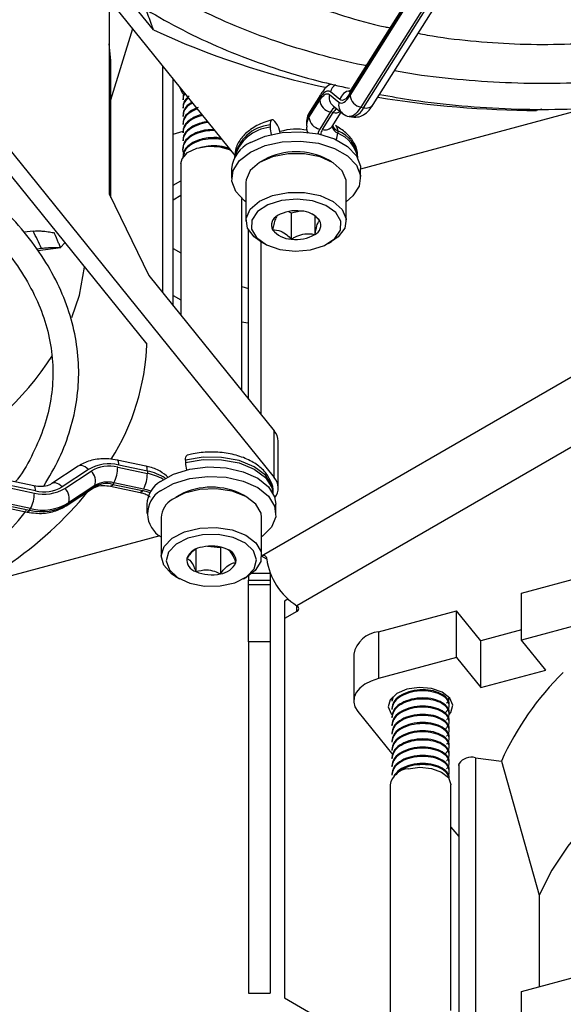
# Model space of a CAD drawing. Header units: millimetres. Extents: x 5 to 414, y 6 to 290.
# Tile 75 of 107: x 349.46 to 354.88, y 174.52 to 184.33. Entities that reach past the tile are written whole.
import ezdxf

# ---------------------------------------------------------------- set-up
doc = ezdxf.new("R2010")
doc.units = ezdxf.units.MM

msp = doc.modelspace()

# ---------------------------------------------------------------- linework, layer by layer
at = {"color": 7, "linetype": 'Continuous', "lineweight": 25}
for p, q in [((366.9467, 186.9965), (352.218, 178.4938)), ((354.1907, 185.8834), (352.7461, 183.592)), ((352.7501, 183.5751), (354.1907, 185.86)), ((354.2014, 185.9217), (352.7568, 183.6304)), ((354.2981, 185.7441), (352.8575, 183.4592)), ((352.8844, 183.4536), (354.325, 185.7385)), ((352.9811, 183.486), (354.4216, 185.7709)), ((347.5266, 185.3004), (351.9943, 179.7694)), ((351.6036, 182.9791), (349.8766, 185.1171)), ((350.7914, 184.2285), (350.5206, 184.5637)), ((350.3491, 184.5321), (350.3491, 182.597)), ((351.8686, 178.9919), (361.4396, 184.5171)), ((350.3673, 183.5316), (350.5839, 184.2414)), ((348.4733, 183.8845), (350.724, 181.0981)), ((350.8829, 181.6119), (350.8829, 183.8713)), ((350.3673, 182.5597), (350.3673, 183.8237)), ((350.9881, 181.4817), (350.9881, 183.7411)), ((351.0829, 183.6224), (351.0829, 183.6122)), ((352.4546, 183.5827), (352.3511, 183.4186)), ((352.5447, 183.5852), (352.6396, 183.5091)), ((352.6494, 183.5343), (352.5544, 183.6103)), ((351.0829, 183.5408), (351.0829, 183.5306)), ((352.4439, 183.5443), (352.3404, 183.3802)), ((352.3404, 183.3568), (352.4479, 183.5274)), ((351.0829, 183.4591), (351.0829, 183.4489)), ((352.3404, 183.3802), (352.3404, 183.3568)), ((352.5553, 183.4115), (352.4478, 183.241)), ((352.4746, 183.2353), (352.5822, 183.4059)), ((352.5822, 183.4059), (352.5553, 183.4115)), ((352.5713, 183.2677), (352.6606, 183.4093)), ((352.5806, 183.4734), (352.6755, 183.3974)), ((355.1211, 183.4503), (352.8557, 182.8405)), ((352.8575, 183.4592), (352.8844, 183.4536)), ((354.66, 183.44), (354.6093, 183.4263)), ((351.0829, 183.3775), (351.0829, 183.3673)), ((351.0829, 183.2958), (351.0829, 183.2856)), ((351.9532, 183.2822), (351.9532, 183.2589)), ((352.0136, 183.3008), (352.0015, 183.3158)), ((352.3145, 183.2956), (352.3145, 183.2722)), ((352.74, 183.3666), (352.7669, 183.361)), ((350.9881, 183.1916), (351.0877, 183.2184)), ((351.0829, 183.2142), (351.0829, 183.204)), ((352.5714, 183.2692), (352.5713, 183.2677)), ((352.6274, 183.2225), (352.6274, 183.1992)), ((351.0829, 183.1325), (351.0829, 183.1223)), ((351.0829, 183.0509), (351.0829, 183.0406)), ((351.0647, 182.8968), (351.0647, 181.3868)), ((351.0829, 182.9692), (351.0829, 182.959)), ((351.5986, 182.9609), (351.5986, 182.9536)), ((351.8946, 182.9345), (351.8592, 182.9141)), ((352.5665, 182.9141), (352.5311, 182.9345)), ((352.8271, 182.9536), (352.8271, 182.9609)), ((351.57, 182.8442), (351.57, 182.7509)), ((352.8557, 182.7509), (352.8557, 182.8442)), ((350.9881, 182.6822), (351.0647, 182.7265)), ((351.7128, 182.7101), (351.7128, 182.3251)), ((352.7128, 182.3251), (352.7128, 182.7101)), ((350.3491, 182.597), (350.7456, 181.7819)), ((350.9881, 182.5373), (351.0647, 182.5815)), ((351.6725, 180.6345), (351.6725, 182.5499)), ((352.1375, 182.4203), (352.1645, 182.4067)), ((352.1645, 182.4067), (352.2572, 182.4248)), ((352.1645, 182.4067), (352.1645, 182.1442)), ((352.3988, 182.3705), (352.3988, 182.1901)), ((349.5908, 182.2241), (349.5013, 182.213)), ((349.805, 182.2066), (349.8026, 182.2073)), ((351.7389, 180.5521), (351.7389, 182.2331)), ((349.8634, 182.0598), (349.908, 182.1083)), ((351.8592, 182.121), (351.8946, 182.1006)), ((351.8645, 180.3967), (351.8645, 182.118)), ((352.5311, 182.1006), (352.5665, 182.121)), ((349.6749, 182.0508), (349.6274, 182.0449)), ((349.6373, 182.0316), (349.8667, 182.0601)), ((350.9881, 182.051), (351.0647, 182.0068)), ((350.7456, 181.7819), (351.9943, 180.236)), ((350.9881, 181.5845), (351.0647, 181.5403)), ((349.6, 179.6869), (345.6308, 180.5209)), ((349.6155, 179.6371), (345.6464, 180.4711)), ((345.6464, 180.4477), (349.6044, 179.6161)), ((345.5741, 180.2584), (349.5321, 179.4268)), ((345.5976, 180.2769), (349.5556, 179.4453)), ((349.5653, 179.4608), (345.6073, 180.2924)), ((351.9943, 179.7694), (351.9943, 180.236)), ((352.0345, 179.6648), (352.0345, 180.1314)), ((350.0401, 179.8822), (349.7794, 179.7104)), ((350.7146, 179.8843), (350.4303, 179.9441)), ((350.4347, 179.8732), (350.7302, 179.8112)), ((350.7302, 179.8345), (350.4459, 179.8942)), ((351.109, 179.9428), (351.109, 179.9194)), ((350.1421, 179.8487), (349.8813, 179.6769)), ((349.9082, 179.6616), (350.169, 179.8334)), ((350.7302, 179.8345), (350.7302, 179.8112)), ((349.6, 179.6869), (349.5992, 179.6871)), ((349.9222, 179.4887), (350.183, 179.6605)), ((349.9353, 179.5022), (350.196, 179.674)), ((350.2058, 179.6895), (349.945, 179.5177)), ((350.196, 179.674), (350.2058, 179.6895)), ((350.3624, 179.6839), (350.6578, 179.6218)), ((350.3631, 179.6838), (350.3624, 179.6839)), ((350.3957, 179.7179), (350.3859, 179.7024)), ((350.3859, 179.7024), (350.6813, 179.6404)), ((350.6911, 179.6558), (350.3957, 179.7179)), ((350.6578, 179.6218), (350.657, 179.622)), ((351.0504, 179.5951), (351.015, 179.5746)), ((351.7222, 179.5746), (351.6869, 179.5951)), ((351.9829, 179.6141), (351.9829, 179.6214)), ((349.5556, 179.4453), (349.5653, 179.4608)), ((349.945, 179.5177), (349.9353, 179.5022)), ((350.7257, 179.5047), (350.7257, 179.4114)), ((352.0115, 179.4114), (352.0115, 179.5047)), ((350.8686, 179.3706), (350.8686, 178.9856)), ((351.8686, 178.9856), (351.8686, 179.3706)), ((350.8536, 179.1893), (348.4348, 178.5382)), ((351.328, 179.0857), (351.4583, 179.0741)), ((351.4583, 179.0741), (351.4623, 179.077)), ((351.4583, 179.0741), (351.4583, 178.8117)), ((351.2138, 179.0562), (351.2138, 178.8334)), ((351.9192, 178.9579), (351.8686, 178.9871)), ((351.015, 178.7816), (351.0504, 178.7611)), ((351.6869, 178.7611), (351.7222, 178.7816)), ((351.7389, 178.7917), (351.7389, 178.7492)), ((351.9532, 178.8146), (351.7713, 178.8146)), ((351.9539, 178.8246), (351.9532, 178.8146)), ((351.9532, 178.8146), (351.9532, 178.7492)), ((354.4577, 178.6181), (355.2345, 178.8272)), ((351.7389, 178.7492), (351.9532, 178.7492)), ((351.7389, 178.7029), (351.7389, 178.7492)), ((351.9532, 178.7029), (351.7389, 178.7029)), ((351.7389, 178.1348), (351.7389, 178.7029)), ((351.9532, 178.7492), (351.9532, 178.7029)), ((351.9532, 178.7029), (351.9532, 178.1348)), ((354.4577, 178.1515), (354.4577, 178.6181)), ((352.13, 178.5597), (352.0961, 178.5401)), ((352.0961, 178.5401), (352.0961, 178.3651)), ((352.218, 178.4355), (352.218, 178.4938)), ((352.218, 178.4355), (352.0961, 178.3651)), ((353.0335, 178.2347), (353.8103, 178.4439)), ((353.8103, 177.9773), (353.8103, 178.4439)), ((354.0518, 178.1449), (353.8103, 178.4439)), ((352.0961, 178.3651), (352.0961, 174.5875)), ((355.2345, 178.3606), (354.4577, 178.1515)), ((353.0335, 178.2347), (353.0335, 177.7681)), ((354.4577, 178.2541), (354.0518, 178.1449)), ((351.9532, 178.1348), (351.7389, 178.1348)), ((351.7389, 178.1348), (351.7389, 174.6358)), ((351.9532, 178.1348), (351.9532, 174.6358)), ((354.0518, 177.6783), (354.0518, 178.1449)), ((354.6992, 177.8526), (354.4577, 178.1515)), ((352.7861, 178.0105), (352.7861, 177.5439)), ((353.8103, 177.9773), (353.0335, 177.7681)), ((353.8103, 177.9773), (354.0518, 177.6783)), ((354.0518, 177.6783), (354.6992, 177.8526)), ((353.1662, 177.5519), (353.1662, 177.5417)), ((353.1803, 177.5869), (353.1676, 177.5415)), ((353.1761, 177.5821), (353.1676, 177.5518)), ((353.7376, 177.5009), (353.7376, 177.5111)), ((352.8262, 177.4394), (353.1752, 177.0073)), ((353.1662, 177.4702), (353.1662, 177.46)), ((353.7376, 177.4192), (353.7376, 177.4294)), ((353.1662, 177.3886), (353.1662, 177.3784)), ((353.1662, 177.3069), (353.1662, 177.2967)), ((353.7376, 177.3376), (353.7376, 177.3478)), ((353.1662, 177.2253), (353.1662, 177.2151)), ((353.7376, 177.2559), (353.7376, 177.2661)), ((353.1662, 177.1436), (353.1662, 177.1334)), ((353.7376, 177.1742), (353.7376, 177.1845)), ((353.1662, 177.062), (353.1662, 177.0518)), ((353.7376, 177.0926), (353.7376, 177.1028)), ((353.7376, 177.0109), (353.7376, 177.0211)), ((353.1662, 176.9803), (353.1662, 176.9701)), ((353.7376, 176.9293), (353.7376, 176.9395)), ((353.8359, 174.4461), (353.8359, 176.9214)), ((353.9987, 176.9801), (354.2577, 176.9456)), ((353.9987, 176.9801), (353.9987, 174.2446)), ((354.2577, 176.9456), (354.6336, 175.6123)), ((353.1662, 176.8987), (353.1662, 176.8885)), ((353.1662, 176.817), (353.1662, 176.8068)), ((353.7376, 176.8476), (353.7376, 176.8578)), ((353.8325, 176.9037), (353.8325, 174.4504)), ((353.7376, 176.7699), (353.7376, 176.7762)), ((353.1481, 176.7102), (353.1481, 174.2995)), ((353.7558, 174.4631), (353.7558, 176.7102)), ((353.7558, 176.2885), (353.8325, 176.1936)), ((354.6336, 175.6123), (354.6336, 174.6994)), ((354.4577, 174.6521), (355.7114, 174.9896)), ((354.4577, 174.1855), (354.4577, 174.6521)), ((351.7389, 174.6358), (351.9532, 174.6358)), ((352.0961, 174.5875), (352.836, 174.1603))]:
    msp.add_line(p, q, dxfattribs=at)
at = {"color": 7, "linetype": 'Continuous', "lineweight": 25, "flags": 128}
for points in [[(351.0481, 183.6668), (351.0773, 183.6023), (351.093, 183.5853)], [(352.5544, 183.6103), (352.5431, 183.6169), (352.5307, 183.6192), (352.5176, 183.6171), (352.5037, 183.6108), (352.4893, 183.6002), (352.4744, 183.5855), (352.4592, 183.5668), (352.4439, 183.5443)], [(352.4479, 183.5274), (352.4613, 183.5471), (352.4746, 183.5635), (352.4876, 183.5763), (352.5003, 183.5856), (352.5124, 183.5911), (352.5239, 183.5929), (352.5347, 183.5909), (352.5447, 183.5852)], [(352.7461, 183.592), (352.7327, 183.5723), (352.7194, 183.556), (352.7064, 183.5431), (352.6937, 183.5339), (352.6816, 183.5283), (352.6701, 183.5265), (352.6593, 183.5285), (352.6494, 183.5343)], [(352.6396, 183.5091), (352.6509, 183.5025), (352.6633, 183.5003), (352.6764, 183.5023), (352.6903, 183.5086), (352.7048, 183.5192), (352.7196, 183.5339), (352.7348, 183.5526), (352.7501, 183.5751)], [(352.8575, 183.4592), (352.8384, 183.4311), (352.8194, 183.4077), (352.8008, 183.3894), (352.7827, 183.3761), (352.7654, 183.3682), (352.7489, 183.3657), (352.7411, 183.3664)], [(352.0015, 183.3158), (351.9921, 183.3256), (351.983, 183.3315), (351.9747, 183.3333), (351.9674, 183.3307), (351.9614, 183.324), (351.9569, 183.3134), (351.9542, 183.2993), (351.9532, 183.2822)], [(351.7565, 183.1056), (351.9026, 183.1692), (352.0738, 183.2065), (352.2563, 183.2145), (352.4352, 183.1924), (352.5961, 183.1421), (352.726, 183.0677), (352.8143, 182.9752), (352.8539, 182.8721), (352.8557, 182.8442)], [(352.4478, 183.241), (352.4352, 183.2153), (352.4299, 183.1935)], [(351.7565, 183.0123), (351.9026, 183.0759), (352.0738, 183.1132), (352.2563, 183.1211), (352.4352, 183.0991), (352.5961, 183.0488), (352.726, 182.9744), (352.8143, 182.8819), (352.8539, 182.7788), (352.8415, 182.6734), (352.7782, 182.5743), (352.7128, 182.5176)], [(351.0647, 182.8968), (351.0769, 182.9459), (351.1316, 183.0066), (351.2224, 183.0506), (351.3354, 183.0712), (351.4536, 183.0653), (351.5587, 183.0337), (351.5599, 183.0331)], [(351.7128, 182.5176), (351.6997, 182.5274), (351.6114, 182.6199), (351.5718, 182.723), (351.5842, 182.8284), (351.6474, 182.9275), (351.7565, 183.0123)], [(352.7128, 182.7101), (352.7113, 182.7328), (352.6715, 182.825), (352.582, 182.9048), (352.4524, 182.9634), (352.297, 182.9946), (352.1324, 182.9949), (351.9765, 182.9644), (351.8462, 182.9063), (351.7557, 182.827), (351.7147, 182.735), (351.7128, 182.7101)], [(351.8592, 182.121), (351.7932, 182.1681), (351.7277, 182.2553), (351.7147, 182.35), (351.7557, 182.442), (351.8462, 182.5214), (351.9765, 182.5795), (352.1324, 182.61), (352.297, 182.6096), (352.4524, 182.5785), (352.582, 182.5198), (352.6715, 182.4401), (352.7113, 182.3479), (352.6971, 182.2532), (352.6304, 182.1663), (352.5665, 182.121)], [(352.3574, 182.0383), (352.4944, 182.0816), (352.5975, 182.1495), (352.6542, 182.2335), (352.6576, 182.3237), (352.6074, 182.4092), (352.5096, 182.4796), (352.376, 182.5264), (352.2228, 182.544), (352.0683, 182.5303), (351.9313, 182.4869), (351.8282, 182.4191), (351.7715, 182.335), (351.7681, 182.2448), (351.8183, 182.1594), (351.916, 182.089), (352.0496, 182.0422), (352.2029, 182.0246), (352.3574, 182.0383)], [(349.9784, 181.3626), (350.0529, 181.5878), (350.1053, 181.864)], [(351.6725, 181.6725), (351.737, 181.6542), (351.7389, 181.6537)], [(351.6725, 181.3198), (351.7327, 181.3119), (351.7389, 181.3112)], [(351.109, 179.9428), (351.1099, 179.9598), (351.1127, 179.9739), (351.1171, 179.9845), (351.1231, 179.9912), (351.1276, 179.9933)], [(351.9829, 179.6214), (351.97, 179.6936), (351.9061, 179.793), (351.7941, 179.8772), (351.6439, 179.9384), (351.4691, 179.9712), (351.2853, 179.9727), (351.109, 179.9428)], [(351.109, 179.9194), (351.2853, 179.9494), (351.4691, 179.9479), (351.6439, 179.915), (351.7941, 179.8538), (351.9061, 179.7697), (351.97, 179.6702), (351.9821, 179.6155)], [(350.1421, 179.8487), (350.1265, 179.8635), (350.1101, 179.8754), (350.0933, 179.8838), (350.077, 179.8885), (350.0616, 179.8893), (350.0478, 179.8862), (350.0401, 179.8822)], [(350.4459, 179.8942), (350.4451, 179.9112), (350.4429, 179.9252), (350.4393, 179.9356), (350.4344, 179.9421), (350.4303, 179.9441)], [(350.7302, 179.8345), (350.7294, 179.8515), (350.7272, 179.8655), (350.7236, 179.8759), (350.7187, 179.8823), (350.7146, 179.8843)], [(350.8595, 179.7313), (350.9907, 179.8049), (351.1525, 179.8542), (351.3318, 179.8752), (351.5142, 179.8662), (351.6847, 179.8279), (351.8296, 179.7634), (351.9371, 179.6779), (351.9986, 179.5784), (352.0115, 179.5047)], [(350.8595, 179.638), (350.9907, 179.7116), (351.1525, 179.7609), (351.3318, 179.7819), (351.5142, 179.7729), (351.6847, 179.7346), (351.8296, 179.6701), (351.9371, 179.5846), (351.9986, 179.4851), (352.0091, 179.3797), (351.9677, 179.2768), (351.8777, 179.1848), (351.8686, 179.1781)], [(349.6155, 179.6371), (349.6148, 179.6541), (349.6126, 179.6681), (349.609, 179.6785), (349.6041, 179.6849), (349.6, 179.6869)], [(349.8813, 179.6769), (349.8658, 179.6917), (349.8493, 179.7036), (349.8325, 179.712), (349.8162, 179.7167), (349.8008, 179.7175), (349.787, 179.7144), (349.7794, 179.7104)], [(350.196, 179.674), (350.1869, 179.6635), (350.183, 179.6605)], [(350.3859, 179.7024), (350.3783, 179.6921), (350.3709, 179.6858), (350.3642, 179.6837), (350.3631, 179.6838)], [(350.7656, 179.6333), (350.7333, 179.6449), (350.6911, 179.6558)], [(351.8686, 179.3706), (351.8629, 179.4139), (351.8118, 179.5042), (351.7126, 179.58), (351.5762, 179.6332), (351.4172, 179.6578), (351.253, 179.6514), (351.1013, 179.6145), (350.9786, 179.5512)], [(350.6813, 179.6404), (350.6737, 179.63), (350.6664, 179.6237), (350.6596, 179.6216), (350.6578, 179.6218)], [(349.9353, 179.5022), (349.9262, 179.4917), (349.9222, 179.4887)], [(349.5556, 179.4453), (349.5479, 179.435), (349.5406, 179.4287), (349.5338, 179.4266), (349.5321, 179.4268)], [(350.9786, 179.1662), (351.1013, 179.2296), (351.253, 179.2665), (351.4172, 179.2729), (351.5762, 179.2482), (351.7126, 179.1951), (351.8118, 179.1193), (351.8629, 179.029), (351.8605, 178.9339), (351.8048, 178.8445), (351.7222, 178.7816)], [(351.015, 178.7816), (350.9696, 178.8117), (350.8934, 178.8959), (350.8687, 178.9899), (350.8981, 179.0834), (350.9786, 179.1662)], [(351.0176, 179.1074), (350.9424, 179.0283), (350.9187, 178.9391), (350.9492, 178.8506), (351.0303, 178.7735), (351.1522, 178.717), (351.3002, 178.688), (351.4565, 178.69), (351.6021, 178.7227), (351.7196, 178.7823), (351.7948, 178.8614), (351.8185, 178.9505), (351.788, 179.039), (351.7069, 179.1161), (351.585, 179.1726), (351.437, 179.2016), (351.2807, 179.1996), (351.1351, 179.1669), (351.0176, 179.1074)], [(353.0335, 177.7681), (352.9612, 177.7434), (352.8987, 177.7111), (352.8482, 177.6723), (352.8119, 177.6285), (352.791, 177.5816), (352.7865, 177.5331), (352.7983, 177.4851), (352.8262, 177.4394)], [(353.7388, 177.4103), (353.754, 177.4306), (353.7731, 177.5021), (353.7432, 177.5725), (353.6691, 177.6309), (353.5619, 177.6684), (353.4379, 177.6794), (353.3161, 177.6622), (353.215, 177.6194), (353.1499, 177.5575), (353.1308, 177.486), (353.1606, 177.4156), (353.1749, 177.3999)], [(356.497, 177.3323), (356.1681, 177.1583), (355.8634, 176.9701), (355.5847, 176.7689), (355.3336, 176.556), (355.1118, 176.3325), (354.9205, 176.0998), (354.7607, 175.8592), (354.6336, 175.6123)], [(353.8325, 176.9037), (353.8325, 176.9061), (353.8359, 176.9214)], [(353.3288, 176.8705), (353.4445, 176.8855), (353.5613, 176.8738), (353.6615, 176.8372), (353.7297, 176.7812), (353.7557, 176.7144), (353.7558, 176.7102)]]:
    msp.add_lwpolyline(points, dxfattribs=at)
at = {"color": 7, "linetype": 'Continuous', "lineweight": 25}
for centre, radius, start, end in [((354.1894, 191.5538), 8.0751, 245.11493, 258.04593), ((348.4258, 183.8232), 1.9415, 0.01468, 7.84406), ((352.6704, 183.5809), 0.1197, 123.82975, 165.76585), ((352.5147, 183.5452), 0.0708, 148.08265, 180.74636), ((352.6493, 183.5572), 0.1083, 165.01996, 230.62561), ((352.7639, 183.5059), 0.1181, 96.34649, 166.10035), ((352.8169, 183.593), 0.0708, 148.05182, 180.74679), ((352.578, 183.5402), 0.1307, 185.62026, 260.02428), ((352.7442, 183.4811), 0.1083, 165.01857, 230.76425), ((352.8802, 183.5879), 0.1307, 185.62026, 260.02428), ((352.9096, 183.5389), 0.0889, 253.54549, 323.47571), ((354.6699, 193.7755), 10.3494, 260.86129, 269.66452), ((352.4707, 183.2941), 0.1562, 146.55617, 179.14925), ((352.4112, 183.3811), 0.0708, 148.05182, 180.74679), ((352.6489, 183.363), 0.1054, 116.93818, 152.58155), ((352.6994, 183.339), 0.135, 128.19031, 150.28974), ((352.6064, 183.5049), 0.1019, 256.23062, 297.75619), ((352.743, 183.5114), 0.1527, 279.38958, 337.74509), ((351.9913, 182.8838), 0.4002, 95.46046, 168.90277), ((351.806, 183.1546), 0.2539, 11.20752, 35.15849), ((352.4708, 183.2707), 0.1563, 146.56443, 178.81171), ((352.4704, 183.3696), 0.1307, 185.62026, 260.02428), ((351.9963, 182.8507), 0.4105, 96.02332, 165.2816), ((352.2367, 183.2644), 0.2835, 181.11063, 195.97032), ((352.213, 182.7148), 0.5253, 78.07312, 107.80219), ((352.5627, 183.1774), 0.1054, 146.67662, 174.61575), ((352.4998, 183.3206), 0.0889, 253.54549, 323.47571), ((352.661, 183.2831), 0.0904, 189.30678, 248.19596), ((352.6679, 183.3147), 0.1007, 203.53418, 246.27847), ((352.5728, 183.2293), 0.0551, 352.91603, 55.87359), ((352.4591, 183.2041), 0.1684, 335.72053, 358.3396), ((352.5142, 182.9291), 0.3146, 5.80112, 68.89855), ((352.5093, 182.8998), 0.3218, 9.86897, 68.47263), ((351.8853, 182.8164), 0.3166, 114.00359, 174.96854), ((352.2128, 182.3479), 0.6674, 61.5213, 118.4787), ((352.2104, 182.0621), 0.3658, 82.0279, 120.12878), ((352.253, 182.1776), 0.2469, 38.16072, 88.11243), ((352.0698, 182.2853), 0.1026, 114.72169, 207.20739), ((352.3559, 182.2833), 0.1026, 294.72169, 27.20739), ((347.6518, 181.1766), 2.2039, 23.36955, 28.37977), ((352.1726, 182.391), 0.2469, 218.16072, 268.11243), ((352.2152, 182.5064), 0.3658, 262.0279, 300.12878), ((348.454, 181.1731), 2.2712, 327.47049, 358.10733), ((346.8436, 182.9476), 3.5369, 300.68132, 326.28584), ((351.872, 180.129), 0.1625, 0.84803, 41.16834), ((350.349, 179.504), 0.4021, 76.06503, 120.97555), ((350.35, 179.5318), 0.3518, 76.06503, 120.97555), ((350.1, 179.8749), 0.3348, 332.03449, 359.71321), ((351.3924, 179.9249), 0.2835, 181.11063, 195.97032), ((350.0804, 179.7341), 0.1331, 340.43478, 48.28551), ((350.3954, 179.8128), 0.3348, 332.03449, 359.71321), ((350.6365, 179.3407), 0.5026, 57.30201, 79.26335), ((350.6323, 179.3038), 0.5167, 60.16989, 79.08055), ((351.8752, 179.6651), 0.1583, 322.93827, 41.1933), ((349.7012, 180.0063), 0.4021, 256.06503, 300.97555), ((349.7003, 179.9785), 0.3518, 256.06503, 300.97555), ((349.8196, 179.5622), 0.1331, 340.43478, 48.28551), ((350.3254, 179.4585), 0.2513, 76.06503, 120.97555), ((350.3351, 179.474), 0.2513, 76.06503, 120.97555), ((351.0061, 179.492), 0.2807, 121.49638, 177.40209), ((351.3686, 178.9921), 0.6818, 62.17576, 117.82424), ((347.0511, 182.1986), 4.0166, 304.64291, 320.30962), ((349.2696, 179.6178), 0.3348, 332.03449, 359.71321), ((350.6067, 179.2724), 0.3754, 66.60041, 78.54231), ((350.9995, 179.4108), 0.2669, 121.64095, 240.62914), ((349.6766, 179.9331), 0.5026, 256.06503, 300.97555), ((349.6864, 179.9486), 0.5026, 256.06503, 300.97555), ((351.0855, 179.3623), 0.2171, 119.50881, 177.81344), ((351.2992, 178.8863), 0.1927, 96.06958, 155.41042), ((351.3678, 178.6908), 0.3972, 66.92517, 102.93548), ((351.4905, 178.9372), 0.1234, 353.42199, 74.5458), ((351.2467, 178.9524), 0.1234, 173.42199, 254.5458), ((351.438, 179.0033), 0.1927, 276.06958, 335.41042), ((352.582, 179.0564), 0.67, 188.44935, 237.09876), ((351.3694, 179.1988), 0.3972, 246.92517, 282.93548), ((352.207, 178.4646), 0.0312, 290.78342, 69.21658), ((353.0624, 177.9542), 0.282, 95.88248, 168.48076), ((356.975, 175.7063), 2.9866, 134.67728, 155.48312), ((353.9612, 176.8291), 0.1556, 76.05039, 143.62134), ((353.3461, 176.669), 0.2023, 94.89617, 168.26128)]:
    msp.add_arc(centre, radius, start, end, dxfattribs=at)
for points, knots in [([(349.4087, 187.4756), (349.3878, 187.4323), (349.3215, 187.2948), (349.2569, 187.0553), (349.2143, 186.7614), (349.2198, 186.4668), (349.2697, 186.1748), (349.3642, 185.8872), (349.5025, 185.6062), (349.6836, 185.3339), (349.9063, 185.0723), (350.1689, 184.8236), (350.4692, 184.5902), (350.8046, 184.374), (351.1721, 184.1768), (351.5685, 184.0001), (351.991, 183.8463), (352.3837, 183.7271), (352.6416, 183.67), (352.7446, 183.6473)], [0, 0, 0, 0, 0.028379, 0.09019, 0.151648, 0.212853, 0.273979, 0.335172, 0.396607, 0.458371, 0.520461, 0.58281, 0.64533, 0.707944, 0.770592, 0.833232, 0.895849, 0.958436, 1, 1, 1, 1]), ([(352.9095, 183.8725), (352.9004, 183.8742), (352.7372, 183.9034), (352.4338, 183.9829), (352.0053, 184.1116), (351.6019, 184.2649), (351.2251, 184.4378), (350.8786, 184.6296), (350.5652, 184.8382), (350.2876, 185.0617), (350.048, 185.2979), (349.8481, 185.5447), (349.6893, 185.8), (349.5727, 186.062), (349.4991, 186.329), (349.4689, 186.5996), (349.4847, 186.8715), (349.5374, 187.1268), (349.6061, 187.2889), (349.637, 187.3617)], [0, 0, 0, 0, 0.003684, 0.066326, 0.128933, 0.1915, 0.254023, 0.316501, 0.378944, 0.441371, 0.503807, 0.56631, 0.628971, 0.691909, 0.755249, 0.819055, 0.883249, 0.947541, 1, 1, 1, 1]), ([(350.4417, 187.1896), (350.4178, 187.1201), (350.3643, 186.9645), (350.3351, 186.717), (350.3446, 186.453), (350.4004, 186.1919), (350.5, 185.9364), (350.6429, 185.6886), (350.8279, 185.4507), (351.0534, 185.2251), (351.3172, 185.0144), (351.6163, 184.8207), (351.9476, 184.6465), (352.3069, 184.4926), (352.6921, 184.3638), (352.9744, 184.283), (353.131, 184.2529), (353.1473, 184.2498)], [0, 0, 0, 0, 0.0574546, 0.1285355, 0.1992102, 0.2697748, 0.3404974, 0.4116545, 0.4833487, 0.5555193, 0.6280217, 0.7007065, 0.7734613, 0.8462041, 0.9189077, 0.991565, 1, 1, 1, 1]), ([(353.0444, 183.5864), (353.1544, 183.5664), (353.4225, 183.5175), (353.862, 183.4691), (354.356, 183.438), (354.8531, 183.434), (355.3487, 183.4561), (355.8388, 183.5044), (356.3195, 183.5785), (356.6953, 183.6583), (356.9894, 183.7336), (357.2779, 183.8162), (357.6408, 183.9391), (358.0473, 184.1075), (358.4265, 184.2972), (358.7747, 184.5068), (359.0904, 184.7345), (359.3655, 184.98), (359.5435, 185.1609), (359.6169, 185.2627), (359.6248, 185.2737)], [0, 0, 0, 0, 0.044126, 0.107514, 0.170888, 0.234257, 0.297627, 0.361004, 0.424395, 0.487806, 0.513951, 0.547372, 0.610832, 0.674345, 0.7379, 0.801496, 0.865122, 0.928746, 0.992312, 1, 1, 1, 1]), ([(350.7914, 184.2285), (350.7851, 184.2463), (350.7596, 184.3183), (350.7324, 184.3879), (350.7119, 184.4404)], [0, 0, 0, 0, 0.247434, 1, 1, 1, 1]), ([(353.428, 184.1949), (353.4581, 184.1889), (353.6278, 184.1548), (353.9499, 184.1176), (354.3892, 184.0852), (354.8326, 184.0814), (355.2743, 184.1033), (355.7096, 184.1519), (356.12, 184.2219), (356.3767, 184.2862), (356.4976, 184.3165)], [0, 0, 0, 0, 0.030346, 0.171095, 0.311799, 0.452483, 0.593172, 0.733884, 0.874645, 1, 1, 1, 1]), ([(356.9047, 183.9781), (356.8275, 183.9581), (356.6033, 183.9001), (356.2184, 183.8219), (355.7486, 183.7524), (355.2692, 183.7085), (354.7847, 183.6903), (354.299, 183.6974), (353.8176, 183.7321), (353.4471, 183.7737), (353.243, 183.8119), (353.1925, 183.8214)], [0, 0, 0, 0, 0.0667543, 0.1939887, 0.3212993, 0.44865, 0.5760266, 0.7034141, 0.8307958, 0.9581527, 1, 1, 1, 1]), ([(349.6996, 179.6852), (349.7533, 179.7769), (349.8614, 179.9612), (349.9687, 180.2491), (350.0342, 180.5421), (350.0533, 180.8368), (350.0271, 181.1304), (349.9561, 181.4206), (349.841, 181.7053), (349.6825, 181.9825), (349.4817, 182.2501), (349.24, 182.5059), (348.9594, 182.7476), (348.6423, 182.9733), (348.2914, 183.1807), (347.91, 183.3685), (347.5009, 183.5345), (347.0796, 183.6764), (346.7862, 183.7504), (346.645, 183.786)], [0, 0, 0, 0, 0.058473, 0.117571, 0.17632, 0.234765, 0.293044, 0.35131, 0.409725, 0.468422, 0.527441, 0.586745, 0.646258, 0.705897, 0.765595, 0.825305, 0.884999, 0.944666, 1, 1, 1, 1]), ([(352.5632, 183.6893), (352.5545, 183.6853), (352.522, 183.6706), (352.4893, 183.6331), (352.4646, 183.5972), (352.4546, 183.5827)], [0, 0, 0, 0, 0.1797402, 0.6688892, 1, 1, 1, 1]), ([(351.1022, 183.5998), (351.0993, 183.5965), (351.0832, 183.5785), (351.0853, 183.5576), (351.087, 183.5406)], [0, 0, 0, 0, 0.184123, 1, 1, 1, 1]), ([(351.1064, 183.5946), (351.1018, 183.5897), (351.0838, 183.5701), (351.0857, 183.5473), (351.087, 183.5304)], [0, 0, 0, 0, 0.253453, 1, 1, 1, 1]), ([(352.7568, 183.6304), (352.7512, 183.6225), (352.7416, 183.609), (352.7409, 183.6087), (352.7406, 183.6085)], [0, 0, 0, 0, 0.583695, 1, 1, 1, 1]), ([(346.5682, 183.5381), (346.6766, 183.5122), (346.9341, 183.4508), (347.318, 183.3267), (347.7186, 183.1716), (348.0911, 182.9956), (348.4331, 182.8013), (348.7415, 182.5904), (349.0137, 182.365), (349.2478, 182.1271), (349.4419, 181.879), (349.5947, 181.6226), (349.7052, 181.3598), (349.7726, 181.0922), (349.7962, 180.8213), (349.7748, 180.5493), (349.7095, 180.2783), (349.5953, 180.0123), (349.4957, 179.8275), (349.4224, 179.7347), (349.4153, 179.7257)], [0, 0, 0, 0, 0.042944, 0.10193, 0.160877, 0.219782, 0.278646, 0.337478, 0.396298, 0.455132, 0.514041, 0.573112, 0.632462, 0.692204, 0.752386, 0.812908, 0.873464, 0.933726, 0.993574, 1, 1, 1, 1]), ([(351.1457, 183.5711), (351.1244, 183.5507), (351.088, 183.516), (351.0873, 183.4756), (351.087, 183.4589)], [0, 0, 0, 0, 0.5862564, 1, 1, 1, 1]), ([(351.1396, 183.5534), (351.121, 183.5355), (351.0874, 183.5031), (351.0872, 183.4655), (351.087, 183.4487)], [0, 0, 0, 0, 0.555576, 1, 1, 1, 1]), ([(351.176, 183.5084), (351.1656, 183.5023), (351.1274, 183.4798), (351.0891, 183.4337), (351.0876, 183.3938), (351.087, 183.3773)], [0, 0, 0, 0, 0.1802339, 0.660827, 1, 1, 1, 1]), ([(351.1832, 183.4996), (351.1701, 183.4931), (351.1271, 183.4718), (351.0894, 183.4233), (351.0877, 183.3835), (351.087, 183.3671)], [0, 0, 0, 0, 0.202613, 0.670086, 1, 1, 1, 1]), ([(352.7706, 183.3611), (352.7951, 183.36), (352.843, 183.3577), (352.9044, 183.3933), (352.9467, 183.435), (352.9712, 183.4713), (352.9811, 183.486)], [0, 0, 0, 0, 0.255205, 0.498124, 0.79741, 1, 1, 1, 1]), ([(351.2377, 183.455), (351.2236, 183.4503), (351.1883, 183.4382), (351.1344, 183.4022), (351.0886, 183.3524), (351.0875, 183.3122), (351.087, 183.2956)], [0, 0, 0, 0, 0.151407, 0.380594, 0.743725, 1, 1, 1, 1]), ([(351.229, 183.4428), (351.1993, 183.4289), (351.1389, 183.4006), (351.089, 183.3419), (351.0876, 183.3019), (351.087, 183.2854)], [0, 0, 0, 0, 0.361102, 0.73566, 1, 1, 1, 1]), ([(351.2755, 183.3852), (351.2713, 183.3845), (351.2424, 183.3793), (351.1962, 183.3596), (351.1339, 183.3212), (351.0888, 183.2706), (351.0875, 183.2305), (351.087, 183.214)], [0, 0, 0, 0, 0.0371175, 0.2525126, 0.4543934, 0.7742588, 1, 1, 1, 1]), ([(352.3511, 183.4186), (352.3391, 183.3972), (352.3175, 183.359), (352.3189, 183.3155), (352.3195, 183.2963)], [0, 0, 0, 0, 0.557951, 1, 1, 1, 1]), ([(352.6755, 183.3974), (352.6959, 183.3818), (352.7174, 183.3654), (352.7424, 183.3667), (352.7436, 183.3668)], [0, 0, 0, 0, 0.951808, 1, 1, 1, 1]), ([(351.284, 183.3747), (351.2663, 183.3713), (351.2119, 183.3608), (351.1412, 183.3178), (351.0887, 183.2606), (351.0875, 183.2204), (351.087, 183.2037)], [0, 0, 0, 0, 0.151613, 0.465164, 0.778715, 1, 1, 1, 1]), ([(351.3327, 183.3145), (351.309, 183.3108), (351.2604, 183.3031), (351.196, 183.2784), (351.134, 183.2393), (351.0887, 183.189), (351.0875, 183.1489), (351.087, 183.1323)], [0, 0, 0, 0, 0.17521, 0.359714, 0.532642, 0.806634, 1, 1, 1, 1]), ([(351.3403, 183.3051), (351.3389, 183.305), (351.3011, 183.3038), (351.2273, 183.2835), (351.1408, 183.2373), (351.0888, 183.1787), (351.0875, 183.1387), (351.087, 183.1221)], [0, 0, 0, 0, 0.0098623, 0.2709178, 0.5403756, 0.8098333, 1, 1, 1, 1]), ([(351.9718, 183.3328), (351.9449, 183.3246), (351.8666, 183.3009), (351.7578, 183.2428), (351.6642, 183.1557), (351.6072, 183.059), (351.6029, 182.9908), (351.6009, 182.9597)], [0, 0, 0, 0, 0.131316, 0.381751, 0.609703, 0.822328, 1, 1, 1, 1]), ([(351.4043, 183.2258), (351.3815, 183.2256), (351.3223, 183.2251), (351.2275, 183.2027), (351.1395, 183.1554), (351.0883, 183.0916), (351.0752, 183.0288), (351.0974, 182.9929), (351.1063, 182.9786)], [0, 0, 0, 0, 0.116685, 0.303368, 0.49606, 0.688752, 0.875436, 1, 1, 1, 1]), ([(351.3982, 183.2334), (351.3775, 183.2342), (351.3316, 183.236), (351.2615, 183.2209), (351.196, 183.197), (351.134, 183.1576), (351.0887, 183.1073), (351.0875, 183.0672), (351.087, 183.0506)], [0, 0, 0, 0, 0.130666, 0.289167, 0.448179, 0.597214, 0.83335, 1, 1, 1, 1]), ([(352.3195, 183.2742), (352.3175, 183.2609), (352.3136, 183.2354), (352.3255, 183.2125), (352.3312, 183.2015)], [0, 0, 0, 0, 0.519458, 1, 1, 1, 1]), ([(352.8211, 182.963), (352.8225, 182.9789), (352.8272, 183.032), (352.7863, 183.118), (352.713, 183.2085), (352.6403, 183.2527), (352.6037, 183.2749)], [0, 0, 0, 0, 0.123762, 0.413917, 0.704912, 1, 1, 1, 1]), ([(351.468, 183.1469), (351.4619, 183.1486), (351.4225, 183.1592), (351.3474, 183.1552), (351.2617, 183.1399), (351.1959, 183.1151), (351.134, 183.076), (351.0887, 183.0257), (351.0875, 182.9856), (351.087, 182.969)], [0, 0, 0, 0, 0.03854, 0.245326, 0.382922, 0.520961, 0.65034, 0.85533, 1, 1, 1, 1]), ([(351.4763, 183.1366), (351.4548, 183.1399), (351.4096, 183.1468), (351.3242, 183.1428), (351.2273, 183.1214), (351.1408, 183.0736), (351.0888, 183.0155), (351.0875, 182.9754), (351.087, 182.9588)], [0, 0, 0, 0, 0.122059, 0.256741, 0.452705, 0.654977, 0.857249, 1, 1, 1, 1]), ([(351.5534, 183.0416), (351.5514, 183.0429), (351.526, 183.059), (351.4483, 183.0732), (351.3486, 183.0746), (351.2803, 183.0617), (351.2519, 183.053), (351.2464, 183.0513)], [0, 0, 0, 0, 0.028634, 0.366974, 0.714206, 0.945254, 1, 1, 1, 1]), ([(351.5691, 183.0218), (351.5622, 183.0264), (351.5403, 183.0413), (351.5005, 183.0513), (351.4709, 183.0565), (351.4642, 183.0577)], [0, 0, 0, 0, 0.260933, 0.831622, 1, 1, 1, 1]), ([(352.0268, 182.3785), (352.0199, 182.3704), (352.0081, 182.3566), (351.9909, 182.2976), (351.9823, 182.2566), (351.9785, 182.2384)], [0, 0, 0, 0, 0.4391165, 0.7513669, 1, 1, 1, 1]), ([(352.4472, 182.3302), (352.4206, 182.3586), (352.3936, 182.3873), (352.3651, 182.3983), (352.3647, 182.3984)], [0, 0, 0, 0, 0.986887, 1, 1, 1, 1]), ([(352.3988, 182.1901), (352.4057, 182.2221), (352.4176, 182.2769), (352.4348, 182.3177), (352.4434, 182.3263), (352.4472, 182.3302)], [0, 0, 0, 0, 0.439117, 0.751367, 1, 1, 1, 1]), ([(349.5908, 182.2241), (349.5987, 182.2249), (349.617, 182.2267), (349.6521, 182.227), (349.7045, 182.2239), (349.7637, 182.2158), (349.789, 182.2103), (349.8026, 182.2073)], [0, 0, 0, 0, 0.065572, 0.152953, 0.308608, 0.62843, 1, 1, 1, 1]), ([(349.8538, 182.0872), (349.8513, 182.0935), (349.8356, 182.1337), (349.8177, 182.1736), (349.8026, 182.2073)], [0, 0, 0, 0, 0.155476, 1, 1, 1, 1]), ([(351.9785, 182.2384), (352.0051, 182.2369), (352.0507, 182.2343), (352.1169, 182.1917), (352.1499, 182.1588), (352.1645, 182.1442)], [0, 0, 0, 0, 0.439117, 0.751367, 1, 1, 1, 1]), ([(352.1645, 182.1442), (352.176, 182.1511), (352.2123, 182.1729), (352.2791, 182.1985), (352.3481, 182.2005), (352.3855, 182.1928), (352.3988, 182.1901)], [0, 0, 0, 0, 0.156025, 0.493707, 0.819058, 1, 1, 1, 1]), ([(349.8634, 182.0598), (349.8517, 182.0594), (349.8336, 182.0587), (349.7825, 182.058), (349.7424, 182.0566), (349.7082, 182.0543), (349.6868, 182.0522), (349.6766, 182.051), (349.6749, 182.0508)], [0, 0, 0, 0, 0.419479, 0.643307, 0.804216, 0.903615, 0.984546, 1, 1, 1, 1]), ([(349.8634, 182.0598), (349.8626, 182.0622), (349.8594, 182.0714), (349.8562, 182.0805), (349.8538, 182.0872)], [0, 0, 0, 0, 0.261217, 1, 1, 1, 1]), ([(350.4303, 179.9441), (350.4017, 179.9489), (350.3211, 179.9624), (350.195, 179.9524), (350.0956, 179.9168), (350.0494, 179.888), (350.0401, 179.8822)], [0, 0, 0, 0, 0.204453, 0.576479, 0.91487, 1, 1, 1, 1]), ([(351.9812, 179.617), (351.9818, 179.6201), (351.9893, 179.6603), (351.9626, 179.7389), (351.9012, 179.836), (351.802, 179.917), (351.6721, 179.9793), (351.5166, 180.0179), (351.3492, 180.0287), (351.2175, 180.0155), (351.1467, 179.998), (351.1276, 179.9933)], [0, 0, 0, 0, 0.010638, 0.135663, 0.258071, 0.386778, 0.524474, 0.665744, 0.806734, 0.947925, 1, 1, 1, 1]), ([(350.9386, 179.7709), (350.9129, 179.7929), (350.8579, 179.8399), (350.7743, 179.8708), (350.7232, 179.8824), (350.7146, 179.8843)], [0, 0, 0, 0, 0.421652, 0.901957, 1, 1, 1, 1]), ([(349.7794, 179.7104), (349.77, 179.705), (349.7422, 179.6892), (349.6813, 179.6756), (349.6252, 179.6834), (349.6, 179.6869)], [0, 0, 0, 0, 0.2198841, 0.6499663, 1, 1, 1, 1]), ([(350.183, 179.6605), (350.1924, 179.6659), (350.2201, 179.6817), (350.281, 179.6952), (350.3372, 179.6874), (350.3624, 179.6839)], [0, 0, 0, 0, 0.2198841, 0.6499663, 1, 1, 1, 1]), ([(350.6578, 179.6218), (350.6708, 179.6186), (350.7022, 179.6106), (350.7383, 179.5923), (350.7553, 179.575), (350.7551, 179.5749), (350.755, 179.5749)], [0, 0, 0, 0, 0.2133074, 0.5151355, 0.8023113, 1, 1, 1, 1]), ([(349.5321, 179.4268), (349.5606, 179.422), (349.6412, 179.4085), (349.7673, 179.4185), (349.8668, 179.4541), (349.9129, 179.4829), (349.9222, 179.4887)], [0, 0, 0, 0, 0.204453, 0.576479, 0.91487, 1, 1, 1, 1]), ([(342.9429, 177.7549), (343.0529, 177.7349), (343.3209, 177.686), (343.7605, 177.6377), (344.2544, 177.6065), (344.7515, 177.6025), (345.2471, 177.6246), (345.7373, 177.6729), (346.218, 177.747), (346.5938, 177.8268), (346.8879, 177.9021), (347.1764, 177.9847), (347.5393, 178.1076), (347.9458, 178.276), (348.325, 178.4657), (348.6732, 178.6753), (348.9889, 178.903), (349.2639, 179.1485), (349.442, 179.3294), (349.5153, 179.4312), (349.5232, 179.4422)], [0, 0, 0, 0, 0.044126, 0.107514, 0.170888, 0.234257, 0.297627, 0.361004, 0.424395, 0.487806, 0.513951, 0.547372, 0.610832, 0.674345, 0.7379, 0.801496, 0.865122, 0.928746, 0.992312, 1, 1, 1, 1]), ([(351.2161, 179.0563), (351.2115, 179.0544), (351.1899, 179.0455), (351.1575, 179.0103), (351.1328, 178.978), (351.124, 178.9665)], [0, 0, 0, 0, 0.145222, 0.694514, 1, 1, 1, 1]), ([(351.6132, 178.9231), (351.6003, 178.954), (351.5784, 179.0068), (351.5502, 179.0418), (351.5377, 179.0482), (351.5341, 179.05)], [0, 0, 0, 0, 0.501029, 0.857304, 1, 1, 1, 1]), ([(351.8686, 178.9911), (351.8729, 178.993), (351.8828, 178.9975), (351.8967, 178.996), (351.9088, 178.9875), (351.9163, 178.9738), (351.9184, 178.9625), (351.9192, 178.9579)], [0, 0, 0, 0, 0.170244, 0.396218, 0.621912, 0.846521, 1, 1, 1, 1]), ([(351.124, 178.9665), (351.1369, 178.9594), (351.1589, 178.9473), (351.1908, 178.8908), (351.2067, 178.851), (351.2138, 178.8334)], [0, 0, 0, 0, 0.439117, 0.751367, 1, 1, 1, 1]), ([(351.4583, 178.8117), (351.4672, 178.8234), (351.4918, 178.8561), (351.5375, 178.9005), (351.5816, 178.9197), (351.6056, 178.9223), (351.6132, 178.9231)], [0, 0, 0, 0, 0.180942, 0.506293, 0.843975, 1, 1, 1, 1]), ([(351.2138, 178.8334), (351.2488, 178.8423), (351.3087, 178.8575), (351.3958, 178.8406), (351.4391, 178.8206), (351.4583, 178.8117)], [0, 0, 0, 0, 0.4391165, 0.7513669, 1, 1, 1, 1]), ([(353.7362, 177.5112), (353.7367, 177.5125), (353.7439, 177.5331), (353.7168, 177.5744), (353.6549, 177.6234), (353.5574, 177.6531), (353.4449, 177.6598), (353.3329, 177.6401), (353.2404, 177.5967), (353.1776, 177.5376), (353.1709, 177.4924), (353.1676, 177.4701)], [0, 0, 0, 0, 0.008575, 0.132666, 0.256757, 0.384109, 0.506419, 0.632666, 0.758913, 0.881223, 1, 1, 1, 1]), ([(353.6925, 177.4246), (353.7017, 177.4315), (353.7329, 177.4547), (353.7438, 177.505), (353.7202, 177.5639), (353.654, 177.6133), (353.5576, 177.6429), (353.4448, 177.6496), (353.333, 177.6299), (353.2404, 177.5865), (353.1776, 177.5274), (353.1709, 177.4822), (353.1676, 177.4599)], [0, 0, 0, 0, 0.045644, 0.15428, 0.260134, 0.365988, 0.474624, 0.578959, 0.686651, 0.794344, 0.898679, 1, 1, 1, 1]), ([(353.7362, 177.4296), (353.7367, 177.4309), (353.7439, 177.4514), (353.7168, 177.4928), (353.6549, 177.5417), (353.5574, 177.5714), (353.4449, 177.5781), (353.3329, 177.5585), (353.2404, 177.515), (353.1776, 177.4559), (353.1709, 177.4107), (353.1676, 177.3884)], [0, 0, 0, 0, 0.008575, 0.132666, 0.256757, 0.384109, 0.506419, 0.632666, 0.758913, 0.881223, 1, 1, 1, 1]), ([(353.7121, 177.3593), (353.7142, 177.3609), (353.737, 177.3792), (353.7427, 177.4236), (353.7205, 177.4822), (353.6539, 177.5316), (353.5577, 177.5612), (353.4448, 177.5679), (353.333, 177.5483), (353.2404, 177.5048), (353.1776, 177.4457), (353.1709, 177.4005), (353.1676, 177.3782)], [0, 0, 0, 0, 0.01086, 0.123455, 0.233168, 0.34288, 0.455475, 0.563613, 0.675231, 0.786848, 0.894986, 1, 1, 1, 1]), ([(353.7121, 177.5226), (353.7142, 177.5242), (353.7357, 177.5414), (353.736, 177.563), (353.7362, 177.5827)], [0, 0, 0, 0, 0.093721, 1, 1, 1, 1]), ([(353.7362, 177.3479), (353.7367, 177.3492), (353.7439, 177.3698), (353.7168, 177.4111), (353.6549, 177.4601), (353.5574, 177.4898), (353.4449, 177.4965), (353.3329, 177.4768), (353.2404, 177.4334), (353.1776, 177.3743), (353.1709, 177.3291), (353.1676, 177.3068)], [0, 0, 0, 0, 0.008575, 0.132666, 0.256757, 0.384109, 0.506419, 0.632666, 0.758913, 0.881223, 1, 1, 1, 1]), ([(353.6925, 177.2613), (353.7017, 177.2682), (353.7329, 177.2914), (353.7438, 177.3416), (353.7202, 177.4006), (353.654, 177.4499), (353.5576, 177.4795), (353.4448, 177.4863), (353.333, 177.4666), (353.2404, 177.4231), (353.1776, 177.3641), (353.1709, 177.3189), (353.1676, 177.2966)], [0, 0, 0, 0, 0.045644, 0.15428, 0.260134, 0.365988, 0.474624, 0.578959, 0.686651, 0.794344, 0.898679, 1, 1, 1, 1]), ([(353.7362, 177.2663), (353.7367, 177.2676), (353.7439, 177.2881), (353.7168, 177.3295), (353.6549, 177.3784), (353.5574, 177.4081), (353.4449, 177.4148), (353.3329, 177.3952), (353.2404, 177.3517), (353.1776, 177.2926), (353.1709, 177.2474), (353.1676, 177.2251)], [0, 0, 0, 0, 0.008575, 0.132666, 0.256757, 0.384109, 0.506419, 0.632666, 0.758913, 0.881223, 1, 1, 1, 1]), ([(353.7121, 177.196), (353.7142, 177.1976), (353.737, 177.2159), (353.7427, 177.2603), (353.7205, 177.3189), (353.6539, 177.3683), (353.5577, 177.3979), (353.4448, 177.4046), (353.333, 177.3849), (353.2404, 177.3415), (353.1776, 177.2824), (353.1709, 177.2372), (353.1676, 177.2149)], [0, 0, 0, 0, 0.01086, 0.123455, 0.233168, 0.34288, 0.455475, 0.563613, 0.675231, 0.786848, 0.894986, 1, 1, 1, 1]), ([(353.7362, 177.1846), (353.7367, 177.1859), (353.7439, 177.2065), (353.7168, 177.2478), (353.6549, 177.2968), (353.5574, 177.3265), (353.4449, 177.3331), (353.3329, 177.3135), (353.2404, 177.27), (353.1776, 177.211), (353.1709, 177.1658), (353.1676, 177.1435)], [0, 0, 0, 0, 0.008575, 0.132666, 0.256757, 0.384109, 0.506419, 0.632666, 0.758913, 0.881223, 1, 1, 1, 1]), ([(353.7121, 177.1143), (353.7142, 177.1159), (353.737, 177.1342), (353.7427, 177.1786), (353.7205, 177.2372), (353.6539, 177.2867), (353.5577, 177.3162), (353.4448, 177.3229), (353.333, 177.3033), (353.2404, 177.2598), (353.1776, 177.2008), (353.1709, 177.1556), (353.1676, 177.1333)], [0, 0, 0, 0, 0.01086, 0.123455, 0.233168, 0.34288, 0.455475, 0.563613, 0.675231, 0.786848, 0.894986, 1, 1, 1, 1]), ([(353.7362, 177.1029), (353.7367, 177.1043), (353.7439, 177.1248), (353.7168, 177.1662), (353.6549, 177.2151), (353.5574, 177.2448), (353.4449, 177.2515), (353.3329, 177.2318), (353.2404, 177.1884), (353.1776, 177.1293), (353.1709, 177.0841), (353.1676, 177.0618)], [0, 0, 0, 0, 0.008575, 0.132666, 0.256757, 0.384109, 0.506419, 0.632666, 0.758913, 0.881223, 1, 1, 1, 1]), ([(353.6925, 177.0164), (353.7017, 177.0232), (353.7329, 177.0464), (353.7438, 177.0967), (353.7202, 177.1556), (353.654, 177.205), (353.5576, 177.2346), (353.4448, 177.2413), (353.333, 177.2216), (353.2404, 177.1782), (353.1776, 177.1191), (353.1709, 177.0739), (353.1676, 177.0516)], [0, 0, 0, 0, 0.045644, 0.15428, 0.260134, 0.365988, 0.474624, 0.578959, 0.686651, 0.794344, 0.898679, 1, 1, 1, 1]), ([(353.7362, 177.0213), (353.7367, 177.0226), (353.7439, 177.0431), (353.7168, 177.0845), (353.6549, 177.1334), (353.5574, 177.1632), (353.4449, 177.1698), (353.3329, 177.1502), (353.2404, 177.1067), (353.1776, 177.0477), (353.1709, 177.0025), (353.1676, 176.9802)], [0, 0, 0, 0, 0.008575, 0.132666, 0.256757, 0.384109, 0.506419, 0.632666, 0.758913, 0.881223, 1, 1, 1, 1]), ([(353.7121, 176.951), (353.7142, 176.9526), (353.737, 176.9709), (353.7427, 177.0153), (353.7205, 177.0739), (353.6539, 177.1234), (353.5577, 177.1529), (353.4448, 177.1596), (353.333, 177.14), (353.2404, 177.0965), (353.1776, 177.0375), (353.1709, 176.9922), (353.1676, 176.97)], [0, 0, 0, 0, 0.01086, 0.123455, 0.233168, 0.34288, 0.455475, 0.563613, 0.675231, 0.786848, 0.894986, 1, 1, 1, 1]), ([(353.7362, 176.9396), (353.7367, 176.941), (353.7439, 176.9615), (353.7168, 177.0029), (353.6549, 177.0518), (353.5574, 177.0815), (353.4449, 177.0882), (353.3329, 177.0685), (353.2404, 177.0251), (353.1776, 176.966), (353.1709, 176.9208), (353.1676, 176.8985)], [0, 0, 0, 0, 0.008575, 0.132666, 0.256757, 0.384109, 0.506419, 0.632666, 0.758913, 0.881223, 1, 1, 1, 1]), ([(353.7121, 176.8694), (353.7142, 176.871), (353.737, 176.8892), (353.7427, 176.9337), (353.7205, 176.9923), (353.6539, 177.0417), (353.5577, 177.0713), (353.4448, 177.078), (353.333, 177.0583), (353.2404, 177.0149), (353.1776, 176.9558), (353.1709, 176.9106), (353.1676, 176.8883)], [0, 0, 0, 0, 0.01086, 0.123455, 0.233168, 0.34288, 0.455475, 0.563613, 0.675231, 0.786848, 0.894986, 1, 1, 1, 1]), ([(353.7362, 176.858), (353.7367, 176.8593), (353.7439, 176.8798), (353.7168, 176.9212), (353.6549, 176.9701), (353.5574, 176.9999), (353.4449, 177.0065), (353.3329, 176.9869), (353.2404, 176.9434), (353.1776, 176.8844), (353.1709, 176.8391), (353.1676, 176.8169)], [0, 0, 0, 0, 0.008575, 0.132666, 0.256757, 0.384109, 0.506419, 0.632666, 0.758913, 0.881223, 1, 1, 1, 1]), ([(353.7162, 176.7911), (353.7168, 176.7916), (353.7379, 176.8088), (353.7424, 176.8521), (353.7206, 176.9106), (353.6539, 176.96), (353.5577, 176.9896), (353.4448, 176.9963), (353.333, 176.9767), (353.2404, 176.9332), (353.1776, 176.8742), (353.1709, 176.8289), (353.1676, 176.8067)], [0, 0, 0, 0, 0.0033, 0.116756, 0.227307, 0.337858, 0.451314, 0.560278, 0.672748, 0.785219, 0.894183, 1, 1, 1, 1]), ([(353.7362, 176.7763), (353.7367, 176.7777), (353.7439, 176.7982), (353.7168, 176.8396), (353.6549, 176.8885), (353.5575, 176.9182), (353.4447, 176.9249), (353.3336, 176.9051), (353.2379, 176.8622), (353.203, 176.8208), (353.1859, 176.8005)], [0, 0, 0, 0, 0.009731, 0.150548, 0.291365, 0.435882, 0.574678, 0.717941, 0.861204, 1, 1, 1, 1]), ([(353.7362, 176.7661), (353.7367, 176.7674), (353.7439, 176.788), (353.7168, 176.8293), (353.6549, 176.8783), (353.5575, 176.908), (353.4446, 176.9147), (353.3338, 176.8948), (353.2435, 176.8553), (353.2117, 176.8182), (353.1978, 176.8021)], [0, 0, 0, 0, 0.0100152, 0.1549471, 0.299879, 0.4486199, 0.5914716, 0.7389211, 0.8863706, 1, 1, 1, 1])]:
    msp.add_open_spline(points, degree=3, knots=knots, dxfattribs=at)

doc.saveas('drawing.dxf')
